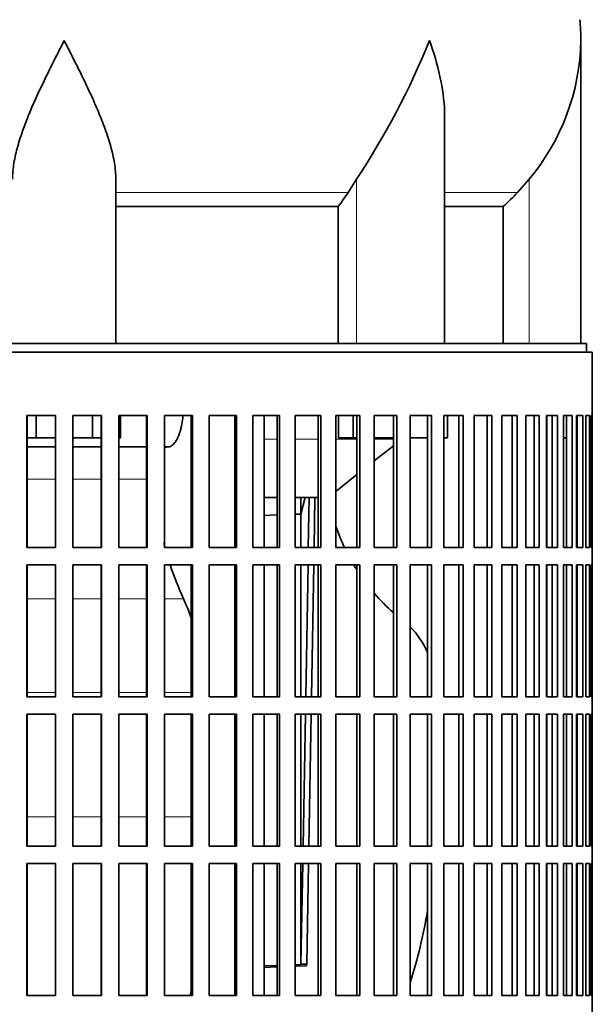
# Model space of a CAD drawing. Header units: millimetres. Extents: x -304 to -45, y -520 to 1050.
# Tile 18 of 31: x -84 to -64, y 220 to 254. Entities that reach past the tile are written whole.
import ezdxf

# ---------------------------------------------------------------- set-up
doc = ezdxf.new("R2010")
doc.units = ezdxf.units.MM
for name, color, linetype in [('VSI134_DIFFUSORE', 7, 'Continuous'), ('VSI134_FILTRO_A', 7, 'Continuous'), ('VSI134_SUPPORTO_', 7, 'Continuous'), ('VSI134_TERMINALE', 7, 'Continuous')]:
    doc.layers.add(name, color=color, linetype=linetype)

# ---------------------------------------------------------------- blocks, each defined once
blk = doc.blocks.new('SE3')
at = {"layer": 'VSI134_DIFFUSORE', "color": 7, "linetype": 'Continuous', "lineweight": 35}
for p, q in [((-64.68, 242.977), (-64.68, 253.524)), ((-69.425, 242.977), (-69.425, 250.848)), ((-80.88, 242.977), (-80.88, 248.696)), ((-72.498, 248.696), (-72.782, 248.237)), ((-66.48, 248.696), (-66.882, 248.237)), ((-80.88, 247.748), (-73.138, 247.748)), ((-73.138, 247.748), (-73.138, 242.977)), ((-69.425, 247.748), (-67.386, 247.748)), ((-67.386, 247.748), (-67.386, 242.977))]:
    blk.add_line(p, q, dxfattribs=at)
at = {"layer": 'VSI134_DIFFUSORE', "color": 4, "linetype": 'Continuous', "lineweight": 9}
for p, q in [((-72.498, 242.977), (-72.498, 248.696)), ((-66.48, 242.977), (-66.48, 248.696)), ((-80.88, 248.237), (-72.782, 248.237)), ((-69.425, 248.237), (-66.882, 248.237))]:
    blk.add_line(p, q, dxfattribs=at)
at = {"layer": 'VSI134_DIFFUSORE', "color": 7, "linetype": 'Continuous', "lineweight": 35}
for centre, radius, start, end in [((-72.38, 253.522), 7.7, 359.9671, 5.4174), ((-95.117, 263.711), 27.149, 326.4237, 337.9588), ((-72.411, 253.657), 7.732, 320.0894, 359.0042), ((-79.405, 252.681), 7.975, 321.7938, 326.1418)]:
    blk.add_arc(centre, radius, start, end, dxfattribs=at)
for points, knots in [([(-84.48, 248.696), (-84.48, 248.88), (-84.462, 249.067), (-84.414, 249.356), (-84.395, 249.454), (-84.351, 249.649), (-84.326, 249.746), (-84.244, 250.042), (-84.179, 250.24), (-84.07, 250.541), (-84.032, 250.642), (-83.953, 250.846), (-83.911, 250.948), (-83.696, 251.461), (-83.505, 251.869), (-83.204, 252.485), (-83.102, 252.691), (-82.945, 253.002), (-82.892, 253.105), (-82.813, 253.261), (-82.773, 253.34), (-82.733, 253.418), (-82.707, 253.47), (-82.693, 253.497), (-82.68, 253.522)], [0, 0, 0, 0, 0.125, 0.125, 0.1875, 0.1875, 0.25, 0.25, 0.375, 0.375, 0.4375, 0.4375, 0.5, 0.5, 0.75, 0.75, 0.875, 0.875, 0.9375, 0.9375, 0.96875, 0.984375, 0.984375, 1, 1, 1, 1]), ([(-80.88, 248.696), (-80.88, 248.88), (-80.898, 249.066), (-80.961, 249.447), (-81.005, 249.641), (-81.088, 249.937), (-81.118, 250.037), (-81.182, 250.237), (-81.216, 250.337), (-81.324, 250.638), (-81.404, 250.839), (-81.573, 251.244), (-81.663, 251.448), (-81.852, 251.859), (-81.952, 252.067), (-82.154, 252.482), (-82.258, 252.689), (-82.415, 253.001), (-82.468, 253.105), (-82.547, 253.261), (-82.574, 253.314), (-82.627, 253.418), (-82.654, 253.47), (-82.68, 253.522)], [0, 0, 0, 0, 0.125, 0.125, 0.25, 0.25, 0.3125, 0.3125, 0.375, 0.375, 0.5, 0.5, 0.625, 0.625, 0.75, 0.75, 0.875, 0.875, 0.9375, 0.9375, 0.96875, 0.96875, 1, 1, 1, 1]), ([(-69.425, 250.847), (-69.425, 250.912), (-69.426, 250.976), (-69.456, 251.85), (-69.653, 252.693), (-69.952, 253.522)], [0.4601729, 0.4601729, 0.4601729, 0.4601729, 0.5, 0.5, 1, 1, 1, 1])]:
    blk.add_open_spline(points, degree=3, knots=knots, dxfattribs=at)
blk.add_open_spline([(-66.882, 248.237), (-67.044, 248.068), (-67.212, 247.905), (-67.386, 247.748)], degree=3, dxfattribs=at)
at = {"layer": 'VSI134_FILTRO_A', "color": 7, "linetype": 'Continuous', "lineweight": 35}
for p, q in [((-64.28, 242.677), (-97.513, 242.677)), ((-64.28, 202.477), (-64.28, 242.677)), ((-83.982, 240.477), (-83.982, 235.877)), ((-82.983, 240.477), (-83.982, 240.477)), ((-83.973, 240.477), (-83.973, 235.877)), ((-82.983, 240.477), (-82.983, 235.877)), ((-82.377, 240.477), (-82.377, 235.877)), ((-81.378, 240.477), (-82.377, 240.477)), ((-81.387, 240.477), (-81.387, 235.877)), ((-81.378, 240.477), (-81.378, 235.877)), ((-80.775, 240.477), (-80.775, 235.877)), ((-79.784, 240.477), (-80.775, 240.477)), ((-79.81, 240.477), (-79.81, 235.877)), ((-79.784, 240.477), (-79.784, 235.877)), ((-79.187, 240.477), (-79.187, 235.877)), ((-78.211, 240.477), (-79.187, 240.477)), ((-78.254, 240.477), (-78.254, 235.877)), ((-78.211, 240.477), (-78.211, 235.877)), ((-77.626, 240.477), (-77.626, 235.877)), ((-76.672, 240.477), (-77.626, 240.477)), ((-76.733, 240.477), (-76.733, 235.877)), ((-76.672, 240.477), (-76.672, 235.877)), ((-76.103, 240.477), (-76.103, 235.877)), ((-75.18, 240.477), (-76.103, 240.477)), ((-75.256, 240.477), (-75.256, 235.877)), ((-75.18, 240.477), (-75.18, 235.877)), ((-74.631, 240.477), (-74.631, 235.877)), ((-73.744, 240.477), (-74.631, 240.477)), ((-73.836, 240.477), (-73.836, 235.877)), ((-73.744, 240.477), (-73.744, 235.877)), ((-73.219, 240.477), (-73.219, 235.877)), ((-72.376, 240.477), (-73.219, 240.477)), ((-72.483, 240.477), (-72.483, 235.877)), ((-72.376, 240.477), (-72.376, 235.877)), ((-71.88, 240.477), (-71.88, 235.877)), ((-71.086, 240.477), (-71.88, 240.477)), ((-71.208, 240.477), (-71.208, 235.877)), ((-71.086, 240.477), (-71.086, 235.877)), ((-70.623, 240.477), (-70.623, 235.877)), ((-69.885, 240.477), (-70.623, 240.477)), ((-70.02, 240.477), (-70.02, 235.877)), ((-69.885, 240.477), (-69.885, 235.877)), ((-68.782, 240.477), (-69.457, 240.477)), ((-69.457, 240.477), (-69.457, 235.877)), ((-68.929, 240.477), (-68.929, 235.877)), ((-68.782, 240.477), (-68.782, 235.877)), ((-67.784, 240.477), (-68.392, 240.477)), ((-68.392, 240.477), (-68.392, 235.877)), ((-67.942, 240.477), (-67.942, 235.877)), ((-67.784, 240.477), (-67.784, 235.877)), ((-66.899, 240.477), (-67.436, 240.477)), ((-67.436, 240.477), (-67.436, 235.877)), ((-67.068, 240.477), (-67.068, 235.877)), ((-66.899, 240.477), (-66.899, 235.877)), ((-66.134, 240.477), (-66.596, 240.477)), ((-66.596, 240.477), (-66.596, 235.877)), ((-66.312, 240.477), (-66.312, 235.877)), ((-66.134, 240.477), (-66.134, 235.877)), ((-65.496, 240.477), (-65.878, 240.477)), ((-65.878, 240.477), (-65.878, 235.877)), ((-65.681, 240.477), (-65.681, 235.877)), ((-65.496, 240.477), (-65.496, 235.877)), ((-64.988, 240.477), (-65.289, 240.477)), ((-65.289, 240.477), (-65.289, 235.877)), ((-65.179, 240.477), (-65.179, 235.877)), ((-64.988, 240.477), (-64.988, 235.877)), ((-64.615, 240.477), (-64.831, 240.477)), ((-64.831, 240.477), (-64.831, 235.877)), ((-64.81, 240.477), (-64.81, 235.877)), ((-64.615, 240.477), (-64.615, 235.877)), ((-64.379, 240.477), (-64.51, 240.477)), ((-64.51, 240.477), (-64.51, 235.877)), ((-64.379, 240.477), (-64.379, 235.877)), ((-64.283, 240.477), (-64.326, 240.477)), ((-64.326, 240.477), (-64.326, 235.877)), ((-64.283, 240.477), (-64.283, 235.877)), ((-82.983, 235.877), (-83.982, 235.877)), ((-81.378, 235.877), (-82.377, 235.877)), ((-79.784, 235.877), (-80.775, 235.877)), ((-78.211, 235.877), (-79.187, 235.877)), ((-76.672, 235.877), (-77.626, 235.877)), ((-75.18, 235.877), (-76.103, 235.877)), ((-73.744, 235.877), (-74.631, 235.877)), ((-72.376, 235.877), (-73.219, 235.877)), ((-71.086, 235.877), (-71.88, 235.877)), ((-69.885, 235.877), (-70.623, 235.877)), ((-68.782, 235.877), (-69.457, 235.877)), ((-67.784, 235.877), (-68.392, 235.877)), ((-66.899, 235.877), (-67.436, 235.877)), ((-66.134, 235.877), (-66.596, 235.877)), ((-65.496, 235.877), (-65.878, 235.877)), ((-64.988, 235.877), (-65.289, 235.877)), ((-64.615, 235.877), (-64.831, 235.877)), ((-64.379, 235.877), (-64.51, 235.877)), ((-64.283, 235.877), (-64.326, 235.877)), ((-83.982, 235.277), (-83.982, 230.677)), ((-82.983, 235.277), (-83.982, 235.277)), ((-83.973, 235.277), (-83.973, 230.677)), ((-82.983, 235.277), (-82.983, 230.677)), ((-82.377, 235.277), (-82.377, 230.677)), ((-81.378, 235.277), (-82.377, 235.277)), ((-81.387, 235.277), (-81.387, 230.677)), ((-81.378, 235.277), (-81.378, 230.677)), ((-80.775, 235.277), (-80.775, 230.677)), ((-79.784, 235.277), (-80.775, 235.277)), ((-79.81, 235.277), (-79.81, 230.677)), ((-79.784, 235.277), (-79.784, 230.677)), ((-79.187, 235.277), (-79.187, 230.677)), ((-78.211, 235.277), (-79.187, 235.277)), ((-78.254, 235.277), (-78.254, 230.677)), ((-78.211, 235.277), (-78.211, 230.677)), ((-77.626, 235.277), (-77.626, 230.677)), ((-76.672, 235.277), (-77.626, 235.277)), ((-76.733, 235.277), (-76.733, 230.677)), ((-76.672, 235.277), (-76.672, 230.677)), ((-76.103, 235.277), (-76.103, 230.677)), ((-75.18, 235.277), (-76.103, 235.277)), ((-75.256, 235.277), (-75.256, 230.677)), ((-75.18, 235.277), (-75.18, 230.677)), ((-74.631, 235.277), (-74.631, 230.677)), ((-73.744, 235.277), (-74.631, 235.277)), ((-73.836, 235.277), (-73.836, 230.677)), ((-73.744, 235.277), (-73.744, 230.677)), ((-73.219, 235.277), (-73.219, 230.677)), ((-72.376, 235.277), (-73.219, 235.277)), ((-72.483, 235.277), (-72.483, 230.677)), ((-72.376, 235.277), (-72.376, 230.677)), ((-71.88, 235.277), (-71.88, 230.677)), ((-71.086, 235.277), (-71.88, 235.277)), ((-71.208, 235.277), (-71.208, 230.677)), ((-71.086, 235.277), (-71.086, 230.677)), ((-70.623, 235.277), (-70.623, 230.677)), ((-69.885, 235.277), (-70.623, 235.277)), ((-70.02, 235.277), (-70.02, 230.677)), ((-69.885, 235.277), (-69.885, 230.677)), ((-68.782, 235.277), (-69.457, 235.277)), ((-69.457, 235.277), (-69.457, 230.677)), ((-68.929, 235.277), (-68.929, 230.677)), ((-68.782, 235.277), (-68.782, 230.677)), ((-67.784, 235.277), (-68.392, 235.277)), ((-68.392, 235.277), (-68.392, 230.677)), ((-67.942, 235.277), (-67.942, 230.677)), ((-67.784, 235.277), (-67.784, 230.677)), ((-66.899, 235.277), (-67.436, 235.277)), ((-67.436, 235.277), (-67.436, 230.677)), ((-67.068, 235.277), (-67.068, 230.677)), ((-66.899, 235.277), (-66.899, 230.677)), ((-66.134, 235.277), (-66.596, 235.277)), ((-66.596, 235.277), (-66.596, 230.677)), ((-66.312, 235.277), (-66.312, 230.677)), ((-66.134, 235.277), (-66.134, 230.677)), ((-65.496, 235.277), (-65.878, 235.277)), ((-65.878, 235.277), (-65.878, 230.677)), ((-65.681, 235.277), (-65.681, 230.677)), ((-65.496, 235.277), (-65.496, 230.677)), ((-64.988, 235.277), (-65.289, 235.277)), ((-65.289, 235.277), (-65.289, 230.677)), ((-65.179, 235.277), (-65.179, 230.677)), ((-64.988, 235.277), (-64.988, 230.677)), ((-64.615, 235.277), (-64.831, 235.277)), ((-64.831, 235.277), (-64.831, 230.677)), ((-64.81, 235.277), (-64.81, 230.677)), ((-64.615, 235.277), (-64.615, 230.677)), ((-64.379, 235.277), (-64.51, 235.277)), ((-64.51, 235.277), (-64.51, 230.677)), ((-64.379, 235.277), (-64.379, 230.677)), ((-64.283, 235.277), (-64.326, 235.277)), ((-64.326, 235.277), (-64.326, 230.677)), ((-64.283, 235.277), (-64.283, 230.677)), ((-82.983, 230.677), (-83.982, 230.677)), ((-81.378, 230.677), (-82.377, 230.677)), ((-79.784, 230.677), (-80.775, 230.677)), ((-78.211, 230.677), (-79.187, 230.677)), ((-76.672, 230.677), (-77.626, 230.677)), ((-75.18, 230.677), (-76.103, 230.677)), ((-73.744, 230.677), (-74.631, 230.677)), ((-72.376, 230.677), (-73.219, 230.677)), ((-71.086, 230.677), (-71.88, 230.677)), ((-69.885, 230.677), (-70.623, 230.677)), ((-68.782, 230.677), (-69.457, 230.677)), ((-67.784, 230.677), (-68.392, 230.677)), ((-66.899, 230.677), (-67.436, 230.677)), ((-66.134, 230.677), (-66.596, 230.677)), ((-65.496, 230.677), (-65.878, 230.677)), ((-64.988, 230.677), (-65.289, 230.677)), ((-64.615, 230.677), (-64.831, 230.677)), ((-64.379, 230.677), (-64.51, 230.677)), ((-64.283, 230.677), (-64.326, 230.677)), ((-83.982, 230.077), (-83.982, 225.477)), ((-82.983, 230.077), (-83.982, 230.077)), ((-83.973, 230.077), (-83.973, 225.477)), ((-82.983, 230.077), (-82.983, 225.477)), ((-82.377, 230.077), (-82.377, 225.477)), ((-81.378, 230.077), (-82.377, 230.077)), ((-81.387, 230.077), (-81.387, 225.477)), ((-81.378, 230.077), (-81.378, 225.477)), ((-80.775, 230.077), (-80.775, 225.477)), ((-79.784, 230.077), (-80.775, 230.077)), ((-79.81, 230.077), (-79.81, 225.477)), ((-79.784, 230.077), (-79.784, 225.477)), ((-79.187, 230.077), (-79.187, 225.477)), ((-78.211, 230.077), (-79.187, 230.077)), ((-78.254, 230.077), (-78.254, 225.477)), ((-78.211, 230.077), (-78.211, 225.477)), ((-77.626, 230.077), (-77.626, 225.477)), ((-76.672, 230.077), (-77.626, 230.077)), ((-76.733, 230.077), (-76.733, 225.477)), ((-76.672, 230.077), (-76.672, 225.477)), ((-76.103, 230.077), (-76.103, 225.477)), ((-75.18, 230.077), (-76.103, 230.077)), ((-75.256, 230.077), (-75.256, 225.477)), ((-75.18, 230.077), (-75.18, 225.477)), ((-74.631, 230.077), (-74.631, 225.477)), ((-73.744, 230.077), (-74.631, 230.077)), ((-73.836, 230.077), (-73.836, 225.477)), ((-73.744, 230.077), (-73.744, 225.477)), ((-73.219, 230.077), (-73.219, 225.477)), ((-72.376, 230.077), (-73.219, 230.077)), ((-72.483, 230.077), (-72.483, 225.477)), ((-72.376, 230.077), (-72.376, 225.477)), ((-71.88, 230.077), (-71.88, 225.477)), ((-71.086, 230.077), (-71.88, 230.077)), ((-71.208, 230.077), (-71.208, 225.477)), ((-71.086, 230.077), (-71.086, 225.477)), ((-70.623, 230.077), (-70.623, 225.477)), ((-69.885, 230.077), (-70.623, 230.077)), ((-70.02, 230.077), (-70.02, 225.477)), ((-69.885, 230.077), (-69.885, 225.477)), ((-68.782, 230.077), (-69.457, 230.077)), ((-69.457, 230.077), (-69.457, 225.477)), ((-68.929, 230.077), (-68.929, 225.477)), ((-68.782, 230.077), (-68.782, 225.477)), ((-67.784, 230.077), (-68.392, 230.077)), ((-68.392, 230.077), (-68.392, 225.477)), ((-67.942, 230.077), (-67.942, 225.477)), ((-67.784, 230.077), (-67.784, 225.477)), ((-66.899, 230.077), (-67.436, 230.077)), ((-67.436, 230.077), (-67.436, 225.477)), ((-67.068, 230.077), (-67.068, 225.477)), ((-66.899, 230.077), (-66.899, 225.477)), ((-66.134, 230.077), (-66.596, 230.077)), ((-66.596, 230.077), (-66.596, 225.477)), ((-66.312, 230.077), (-66.312, 225.477)), ((-66.134, 230.077), (-66.134, 225.477)), ((-65.496, 230.077), (-65.878, 230.077)), ((-65.878, 230.077), (-65.878, 225.477)), ((-65.681, 230.077), (-65.681, 225.477)), ((-65.496, 230.077), (-65.496, 225.477)), ((-64.988, 230.077), (-65.289, 230.077)), ((-65.289, 230.077), (-65.289, 225.477)), ((-65.179, 230.077), (-65.179, 225.477)), ((-64.988, 230.077), (-64.988, 225.477)), ((-64.615, 230.077), (-64.831, 230.077)), ((-64.831, 230.077), (-64.831, 225.477)), ((-64.81, 230.077), (-64.81, 225.477)), ((-64.615, 230.077), (-64.615, 225.477)), ((-64.379, 230.077), (-64.51, 230.077)), ((-64.51, 230.077), (-64.51, 225.477)), ((-64.379, 230.077), (-64.379, 225.477)), ((-64.283, 230.077), (-64.326, 230.077)), ((-64.326, 230.077), (-64.326, 225.477)), ((-64.283, 230.077), (-64.283, 225.477)), ((-82.983, 225.477), (-83.982, 225.477)), ((-81.378, 225.477), (-82.377, 225.477)), ((-79.784, 225.477), (-80.775, 225.477)), ((-78.211, 225.477), (-79.187, 225.477)), ((-76.672, 225.477), (-77.626, 225.477)), ((-75.18, 225.477), (-76.103, 225.477)), ((-73.744, 225.477), (-74.631, 225.477)), ((-72.376, 225.477), (-73.219, 225.477)), ((-71.086, 225.477), (-71.88, 225.477)), ((-69.885, 225.477), (-70.623, 225.477)), ((-68.782, 225.477), (-69.457, 225.477)), ((-67.784, 225.477), (-68.392, 225.477)), ((-66.899, 225.477), (-67.436, 225.477)), ((-66.134, 225.477), (-66.596, 225.477)), ((-65.496, 225.477), (-65.878, 225.477)), ((-64.988, 225.477), (-65.289, 225.477)), ((-64.615, 225.477), (-64.831, 225.477)), ((-64.379, 225.477), (-64.51, 225.477)), ((-64.283, 225.477), (-64.326, 225.477)), ((-83.982, 224.877), (-83.982, 220.277)), ((-82.983, 224.877), (-83.982, 224.877)), ((-83.973, 224.877), (-83.973, 220.277)), ((-82.983, 224.877), (-82.983, 220.277)), ((-82.377, 224.877), (-82.377, 220.277)), ((-81.378, 224.877), (-82.377, 224.877)), ((-81.387, 224.877), (-81.387, 220.277)), ((-81.378, 224.877), (-81.378, 220.277)), ((-80.775, 224.877), (-80.775, 220.277)), ((-79.784, 224.877), (-80.775, 224.877)), ((-79.81, 224.877), (-79.81, 220.277)), ((-79.784, 224.877), (-79.784, 220.277)), ((-79.187, 224.877), (-79.187, 220.277)), ((-78.211, 224.877), (-79.187, 224.877)), ((-78.254, 224.877), (-78.254, 220.277)), ((-78.211, 224.877), (-78.211, 220.277)), ((-77.626, 224.877), (-77.626, 220.277)), ((-76.672, 224.877), (-77.626, 224.877)), ((-76.733, 224.877), (-76.733, 220.277)), ((-76.672, 224.877), (-76.672, 220.277)), ((-76.103, 224.877), (-76.103, 220.277)), ((-75.18, 224.877), (-76.103, 224.877)), ((-75.256, 224.877), (-75.256, 220.277)), ((-75.18, 224.877), (-75.18, 220.277)), ((-74.631, 224.877), (-74.631, 220.277)), ((-73.744, 224.877), (-74.631, 224.877)), ((-73.836, 224.877), (-73.836, 220.277)), ((-73.744, 224.877), (-73.744, 220.277)), ((-73.219, 224.877), (-73.219, 220.277)), ((-72.376, 224.877), (-73.219, 224.877)), ((-72.483, 224.877), (-72.483, 220.277)), ((-72.376, 224.877), (-72.376, 220.277)), ((-71.88, 224.877), (-71.88, 220.277)), ((-71.086, 224.877), (-71.88, 224.877)), ((-71.208, 224.877), (-71.208, 220.277)), ((-71.086, 224.877), (-71.086, 220.277)), ((-70.623, 224.877), (-70.623, 220.277)), ((-69.885, 224.877), (-70.623, 224.877)), ((-70.02, 224.877), (-70.02, 220.277)), ((-69.885, 224.877), (-69.885, 220.277)), ((-68.782, 224.877), (-69.457, 224.877)), ((-69.457, 224.877), (-69.457, 220.277)), ((-68.929, 224.877), (-68.929, 220.277)), ((-68.782, 224.877), (-68.782, 220.277)), ((-67.784, 224.877), (-68.392, 224.877)), ((-68.392, 224.877), (-68.392, 220.277)), ((-67.942, 224.877), (-67.942, 220.277)), ((-67.784, 224.877), (-67.784, 220.277)), ((-66.899, 224.877), (-67.436, 224.877)), ((-67.436, 224.877), (-67.436, 220.277)), ((-67.068, 224.877), (-67.068, 220.277)), ((-66.899, 224.877), (-66.899, 220.277)), ((-66.134, 224.877), (-66.596, 224.877)), ((-66.596, 224.877), (-66.596, 220.277)), ((-66.312, 224.877), (-66.312, 220.277)), ((-66.134, 224.877), (-66.134, 220.277)), ((-65.496, 224.877), (-65.878, 224.877)), ((-65.878, 224.877), (-65.878, 220.277)), ((-65.681, 224.877), (-65.681, 220.277)), ((-65.496, 224.877), (-65.496, 220.277)), ((-64.988, 224.877), (-65.289, 224.877)), ((-65.289, 224.877), (-65.289, 220.277)), ((-65.179, 224.877), (-65.179, 220.277)), ((-64.988, 224.877), (-64.988, 220.277)), ((-64.615, 224.877), (-64.831, 224.877)), ((-64.831, 224.877), (-64.831, 220.277)), ((-64.81, 224.877), (-64.81, 220.277)), ((-64.615, 224.877), (-64.615, 220.277)), ((-64.379, 224.877), (-64.51, 224.877)), ((-64.51, 224.877), (-64.51, 220.277)), ((-64.379, 224.877), (-64.379, 220.277)), ((-64.283, 224.877), (-64.326, 224.877)), ((-64.326, 224.877), (-64.326, 220.277)), ((-64.283, 224.877), (-64.283, 220.277)), ((-82.983, 220.277), (-83.982, 220.277)), ((-81.378, 220.277), (-82.377, 220.277)), ((-79.784, 220.277), (-80.775, 220.277)), ((-78.211, 220.277), (-79.187, 220.277)), ((-76.672, 220.277), (-77.626, 220.277)), ((-75.18, 220.277), (-76.103, 220.277)), ((-73.744, 220.277), (-74.631, 220.277)), ((-72.376, 220.277), (-73.219, 220.277)), ((-71.086, 220.277), (-71.88, 220.277)), ((-69.885, 220.277), (-70.623, 220.277)), ((-68.782, 220.277), (-69.457, 220.277)), ((-67.784, 220.277), (-68.392, 220.277)), ((-66.899, 220.277), (-67.436, 220.277)), ((-66.134, 220.277), (-66.596, 220.277)), ((-65.496, 220.277), (-65.878, 220.277)), ((-64.988, 220.277), (-65.289, 220.277)), ((-64.615, 220.277), (-64.831, 220.277)), ((-64.379, 220.277), (-64.51, 220.277)), ((-64.283, 220.277), (-64.326, 220.277))]:
    blk.add_line(p, q, dxfattribs=at)
at = {"layer": 'VSI134_SUPPORTO_', "color": 7, "linetype": 'Continuous', "lineweight": 35}
for p, q in [((-64.48, 242.977), (-97.621, 242.977)), ((-64.48, 242.677), (-64.48, 242.977)), ((-83.662, 239.697), (-83.662, 240.477)), ((-81.699, 239.697), (-81.699, 240.477)), ((-80.717, 239.697), (-80.717, 240.477)), ((-75.715, 235.877), (-75.715, 240.477)), ((-73.121, 239.697), (-73.121, 240.477)), ((-72.613, 239.697), (-72.613, 240.477)), ((-69.329, 239.697), (-69.329, 240.477)), ((-65.866, 240.477), (-65.866, 235.877)), ((-83.662, 239.697), (-83.973, 239.697)), ((-82.983, 239.697), (-83.662, 239.697)), ((-81.699, 239.697), (-82.377, 239.697)), ((-81.387, 239.697), (-81.699, 239.697)), ((-80.717, 239.697), (-80.775, 239.697)), ((-72.613, 239.697), (-73.121, 239.697)), ((-72.483, 239.697), (-72.613, 239.697)), ((-71.208, 239.697), (-71.88, 239.697)), ((-70.02, 239.697), (-70.623, 239.697)), ((-69.329, 239.697), (-69.457, 239.697)), ((-65.179, 239.697), (-65.289, 239.697)), ((-64.81, 239.697), (-64.831, 239.697)), ((-82.983, 239.377), (-83.973, 239.377)), ((-81.387, 239.377), (-82.377, 239.377)), ((-79.81, 239.377), (-80.775, 239.377)), ((-79.066, 239.377), (-79.187, 239.377)), ((-71.88, 238.89), (-71.208, 239.421)), ((-73.219, 237.831), (-72.483, 238.413)), ((-75.715, 237.619), (-75.256, 237.619)), ((-74.631, 237.619), (-73.836, 237.619)), ((-75.715, 230.677), (-75.715, 235.277)), ((-65.866, 235.277), (-65.866, 230.677)), ((-75.715, 225.477), (-75.715, 230.077)), ((-65.866, 230.077), (-65.866, 225.477)), ((-75.715, 220.277), (-75.715, 224.877)), ((-65.866, 224.877), (-65.866, 220.277))]:
    blk.add_line(p, q, dxfattribs=at)
at = {"layer": 'VSI134_SUPPORTO_', "color": 4, "linetype": 'Continuous', "lineweight": 9}
for p, q in [((-75.256, 239.647), (-75.715, 239.647)), ((-73.836, 239.647), (-74.631, 239.647)), ((-72.483, 239.647), (-73.219, 239.647)), ((-71.208, 239.647), (-71.88, 239.647)), ((-83.973, 238.257), (-82.983, 238.257)), ((-82.377, 238.257), (-81.387, 238.257)), ((-80.775, 238.257), (-79.81, 238.257)), ((-83.973, 234.09), (-82.983, 234.09)), ((-82.377, 234.09), (-81.387, 234.09)), ((-80.775, 234.09), (-79.81, 234.09)), ((-79.187, 234.09), (-78.521, 234.09)), ((-83.973, 230.831), (-82.983, 230.831)), ((-82.377, 230.831), (-81.387, 230.831)), ((-80.775, 230.831), (-79.81, 230.831)), ((-79.187, 230.831), (-78.254, 230.831)), ((-83.973, 226.5), (-82.983, 226.5)), ((-82.377, 226.5), (-81.387, 226.5)), ((-80.775, 226.5), (-79.81, 226.5)), ((-79.187, 226.5), (-78.254, 226.5))]:
    blk.add_line(p, q, dxfattribs=at)
at = {"layer": 'VSI134_SUPPORTO_', "color": 7, "linetype": 'Continuous', "lineweight": 35}
for centre, radius, start, end in [((-69.517, 238.337), 9.955, 193.3477, 194.3741), ((-69.517, 238.337), 9.955, 197.9531, 205.2528), ((-85.192, 231.077), 7.32, 18.895, 24.3032), ((-122.83, 226.322), 44.954, 352.268, 352.5742)]:
    blk.add_arc(centre, radius, start, end, dxfattribs=at)
for centre, major_axis, start_param, end_param in [((-67.159, 239.068), (0, -7), 5.06903, 5.185732), ((-67.159, 239.068), (0, -7), -0.998482, -0.967176), ((-67.159, 239.068), (0, -7), 5.464919, 5.606617), ((-72.518, 230.922), (0, -3), 2.019675, 2.388779), ((-86.376, 226.5), (0, -18), 1.244645, 1.388826)]:
    blk.add_ellipse(centre, major_axis=major_axis, ratio=0.92388, start_param=start_param, end_param=end_param, dxfattribs=at)
for points, knots in [([(-79.066, 239.377), (-79.028, 239.377), (-78.99, 239.388), (-78.915, 239.43), (-78.878, 239.462), (-78.808, 239.545), (-78.775, 239.596), (-78.729, 239.686), (-78.714, 239.718), (-78.686, 239.787), (-78.659, 239.858), (-78.636, 239.937), (-78.614, 240.019), (-78.604, 240.063), (-78.576, 240.195), (-78.561, 240.287), (-78.547, 240.414), (-78.544, 240.445), (-78.541, 240.477)], [0, 0, 0, 0, 0.125, 0.125, 0.25, 0.25, 0.375, 0.375, 0.4375, 0.4375, 0.5, 0.5625, 0.5625, 0.625, 0.625, 0.75, 0.75, 0.7903739, 0.7903739, 0.7903739, 0.7903739]), ([(-79.188, 239.344), (-79.183, 239.348), (-79.177, 239.352), (-79.145, 239.37), (-79.118, 239.377), (-79.091, 239.377)], [0.8474962, 0.8474962, 0.8474962, 0.8474962, 0.875, 0.875, 1, 1, 1, 1])]:
    blk.add_open_spline(points, degree=3, knots=knots, dxfattribs=at)
at = {"layer": 'VSI134_TERMINALE', "color": 7, "linetype": 'Continuous', "lineweight": 35}
for p, q in [((-74.282, 237.619), (-74.432, 237.042)), ((-74.432, 237.619), (-74.432, 237.042)), ((-74.176, 235.877), (-74.145, 237.619)), ((-73.975, 235.877), (-73.945, 237.619)), ((-75.715, 236.994), (-75.256, 237.011)), ((-74.631, 237.035), (-74.432, 237.042)), ((-74.432, 235.877), (-74.432, 237.042)), ((-74.432, 230.677), (-74.432, 235.277)), ((-74.267, 230.677), (-74.186, 235.277)), ((-74.066, 230.677), (-73.986, 235.277)), ((-74.432, 225.477), (-74.432, 230.077)), ((-74.358, 225.477), (-74.277, 230.077)), ((-74.157, 225.477), (-74.077, 230.077)), ((-74.432, 221.36), (-74.432, 224.877)), ((-74.43, 221.371), (-74.368, 224.877)), ((-74.229, 221.371), (-74.168, 224.877)), ((-75.256, 221.329), (-75.715, 221.312)), ((-75.715, 221.258), (-75.256, 221.275)), ((-74.432, 221.36), (-74.631, 221.353)), ((-74.631, 221.299), (-74.244, 221.313)), ((-74.432, 221.36), (-74.43, 221.371)), ((-74.229, 221.371), (-74.43, 221.371)), ((-74.244, 221.313), (-74.229, 221.371))]:
    blk.add_line(p, q, dxfattribs=at)

msp = doc.modelspace()

# ---------------------------------------------------------------- block references
msp.add_blockref('SE3', (0, 0))

doc.saveas('drawing.dxf')
